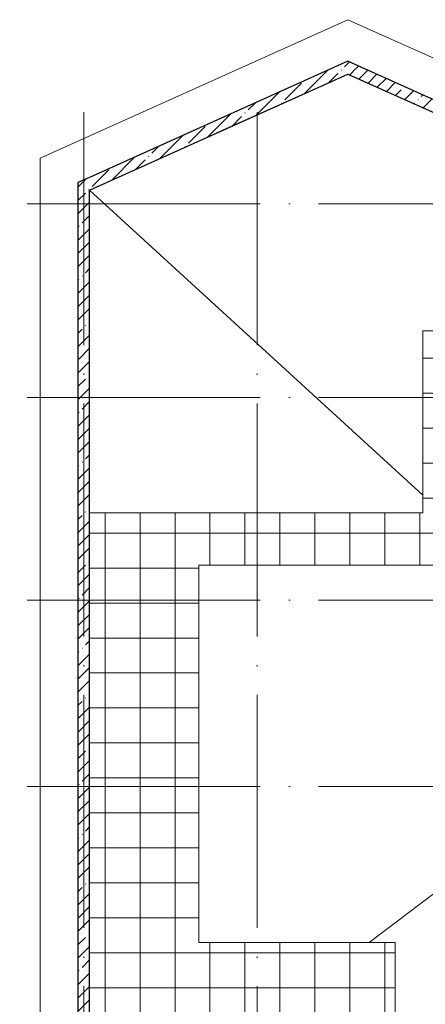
# Model space of a CAD drawing. Header units: millimetres. Extents: x -30540 to 143646, y -11730 to 123410.
# Tile 48 of 114: x 23734 to 30696, y 106515 to 123410. Entities that reach past the tile are written whole.
import ezdxf

# ---------------------------------------------------------------- set-up
doc = ezdxf.new("R2010")
doc.units = ezdxf.units.MM
doc.linetypes.add('ADSK_Линия сетки', pattern=[5000, 4000, -500, 0, -500])
for name, color, linetype, lineweight in [('A-FLOR-____-OTLN', 7, 'Continuous', 18), ('A-ROOF-____-OTLN', 7, 'Continuous', 18), ('A-ROOF-____-PATT', 7, 'Continuous', 18), ('A-WALL-____-MCUT', 7, 'Continuous', 40), ('A-WALL-____-PATT', 7, 'Continuous', 40), ('S-GRID-____-OTLN', 7, 'Continuous', 9)]:
    doc.layers.add(name, color=color, linetype=linetype, lineweight=lineweight)
pattern_1 = [(45, (0, 0), (-228.0985, 228.0985), []), (45, (228.1, 0), (-228.0985, 228.0985), [403.225, -80.645, 6.706, -73.939])]

# ---------------------------------------------------------------- blocks, each defined once
blk = doc.blocks.new('Наметкина 10_РД_АР_К2_отсоединено_rvt-1-Кровля')
at = {"layer": 'A-ROOF-____-PATT', "lineweight": 5, "true_color": 0xcccccc}
h = blk.add_hatch(dxfattribs=at)
h.set_pattern_fill('FP_14', color=254, style=0, pattern_type=2)
h.set_pattern_definition([(0, (0, 0), (0, 600), []), (90, (0, 0), (-600, 4e-14), [])])
h.paths.add_polyline_path([(29925, 92100), (29925, 93100), (26535, 93100), (26535, 99675), (26980, 99675), (26980, 101675), (30180, 101675), (30180, 107575), (26810, 107575), (26810, 114050), (31655, 114050), (31655, 117173), (37887, 117173), (37887, 110560), (41665, 110560), (41665, 103575), (39665, 103575), (39665, 97675), (40565, 97675), (40565, 102675), (42565, 102675), (42565, 111460), (38787, 111460), (38787, 118073), (30655, 118073), (30655, 114950), (24935, 114950), (24935, 101675), (25635, 101675), (25635, 92100), (27054, 92100), (27054, 92442), (27837, 92442), (27837, 92100), (29813, 92100)])
at = {"layer": 'A-WALL-____-PATT', "lineweight": 5, "true_color": 0xcccccc}
h = blk.add_hatch(dxfattribs=at)
h.set_pattern_fill('FP_11', color=254, style=0, pattern_type=2)
h.set_pattern_definition(pattern_1)
h.paths.add_polyline_path([(24935, 120485), (29609, 122588), (29365, 122698), (24935, 120705)])
h = blk.add_hatch(dxfattribs=at)
h.set_pattern_fill('FP_11', color=254, style=0, pattern_type=2)
h.set_pattern_definition(pattern_1)
h.paths.add_polyline_path([(34135, 120332), (34379, 120442), (29609, 122588), (29365, 122478), (30272, 122070)])
h = blk.add_hatch(dxfattribs=at)
h.set_pattern_fill('FP_11', color=254, style=0, pattern_type=2)
h.set_pattern_definition(pattern_1)
h.paths.add_polyline_path([(24735, 91650), (24935, 91650), (24935, 120705), (24735, 120615), (24735, 93157)])
at = {"layer": 'A-FLOR-____-OTLN', "color": 254, "lineweight": 13, "true_color": 0xcccccc}
for p, q in [((29365, 123410), (24085, 121036)), ((34135, 121265), (29365, 123410)), ((34135, 120552), (29609, 122588)), ((27032, 121648), (24735, 120615)), ((24085, 121036), (24085, 74700))]:
    blk.add_line(p, q, dxfattribs=at)
at = {"layer": 'A-ROOF-____-OTLN', "color": 254, "lineweight": 13, "true_color": 0xcccccc}
for p, q in [((29365, 122478), (27114, 121466)), ((30655, 115254), (24935, 120486)), ((38787, 118073), (30655, 118073)), ((30655, 118073), (30655, 114950)), ((30655, 114950), (24935, 114950)), ((26810, 107575), (26810, 114050)), ((26810, 114050), (31655, 114050)), ((29731, 107575), (32314, 109528)), ((30180, 107575), (26810, 107575)), ((30180, 101675), (30180, 107575))]:
    blk.add_line(p, q, dxfattribs=at)
at = {"layer": 'A-WALL-____-MCUT', "color": 254, "lineweight": 30, "true_color": 0xcccccc}
for p, q in [((29365, 122698), (24935, 120705)), ((29609, 122588), (29365, 122698)), ((34135, 120552), (29609, 122588)), ((24935, 120485), (29365, 122478)), ((29365, 122478), (34135, 120332)), ((24935, 120705), (24735, 120615)), ((24735, 120615), (24735, 91650)), ((24935, 92020), (24935, 120485))]:
    blk.add_line(p, q, dxfattribs=at)

msp = doc.modelspace()

# ---------------------------------------------------------------- linework, layer by layer
at = {"layer": 'S-GRID-____-OTLN', "color": 253, "linetype": 'ADSK_Линия сетки', "true_color": 0xaaaaaa}
for p, q in [((24835.3, 67824.7), (24835.3, 122287.9)), ((27810.3, 67824.7), (27810.3, 122287.9)), ((67863.4, 120250), (9800.2, 120250)), ((67863.4, 116930), (9800.2, 116930)), ((67863.4, 113450), (9800.2, 113450)), ((67863.4, 110250), (9800.2, 110250))]:
    msp.add_line(p, q, dxfattribs=at)

# ---------------------------------------------------------------- block references
at = {"lineweight": 5}
msp.add_blockref('Наметкина 10_РД_АР_К2_отсоединено_rvt-1-Кровля', (0, 0), dxfattribs=at)

doc.saveas('drawing.dxf')
